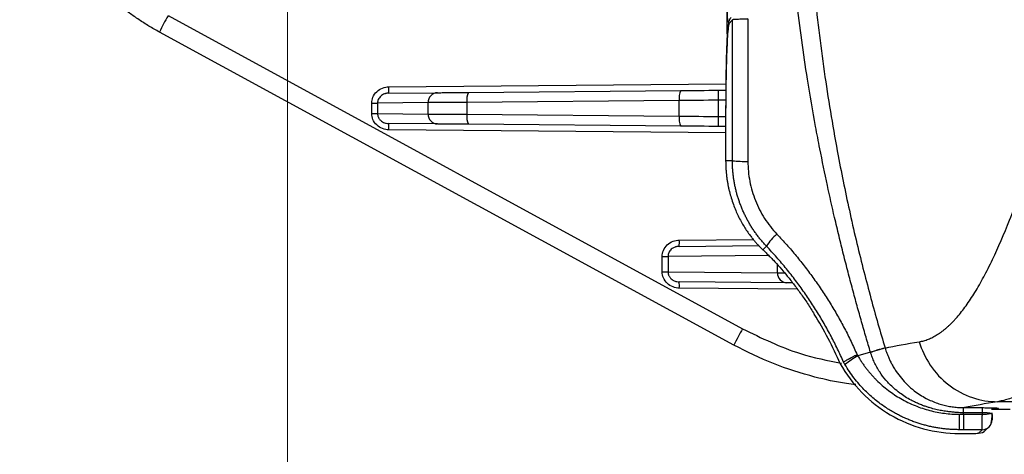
# Model space of a CAD drawing. Header units: millimetres. Extents: x 5 to 597, y 5 to 415.
# Tile 42 of 132: x 304 to 319, y 128 to 135. Entities that reach past the tile are written whole.
import ezdxf

# ---------------------------------------------------------------- set-up
doc = ezdxf.new("R2010")
doc.units = ezdxf.units.MM
doc.styles.add('SLDTEXTSTYLE0', font='ARIAL.TTF', dxfattribs={"width": 0.948})
doc.dimstyles.new('SLDDIMSTYLE1', dxfattribs={"dimtxt": 2.5, "dimasz": 2.5, "dimexe": 0, "dimexo": 0.0625, "dimtad": 1, "dimlfac": 5, "dimrnd": 1e-09, "dimzin": 12, "dimdsep": 46, "dimtxsty": 'SLDTEXTSTYLE0', "dimsah": 1, "dimcen": 0.09, "dimadec": 0, "dimazin": 3, "dimtfac": 1, "dimtofl": 0, "dimtmove": 0, "dimatfit": 3, "dimfxl": 0, "dimfrac": 2, "dimtolj": 1, "dimtzin": 12, "dimarcsym": 0})

# ---------------------------------------------------------------- blocks, each defined once
blk = doc.blocks.new('_D_8')
at = {"color": 7, "linetype": 'Continuous', "lineweight": 0}
for p, q in [((307.982, 136.306), (307.982, 115.577)), ((519.982, 136.316), (519.982, 115.577)), ((519.982, 116.577), (307.982, 116.577))]:
    blk.add_line(p, q, dxfattribs=at)
at = {"color": 7, "linetype": 'Continuous', "lineweight": 18}
for points in [[(307.982, 116.577), (310.482, 116.267), (310.482, 116.887)], [(519.982, 116.577), (517.482, 116.887), (517.482, 116.267)]]:
    blk.add_solid(points, dxfattribs=at)
at = {"color": 7, "linetype": 'Continuous', "lineweight": 18, "insert": (401.744, 119.8), "char_height": 2.5, "attachment_point": 1, "style": 'SLDTEXTSTYLE0'}
blk.add_mtext('1060', dxfattribs=at)

msp = doc.modelspace()

# ---------------------------------------------------------------- linework, layer by layer
at = {"color": 7, "linetype": 'Continuous', "lineweight": 25}
for p, q in [((315.0421, 135.0101), (315.0421, 135.5291)), ((306.0632, 135.3031), (315.2868, 130.278)), ((315.1265, 135.2384), (315.0613, 135.1674)), ((315.1485, 130.0145), (305.9249, 135.0396)), ((309.6076, 134.06), (310.3888, 134.0668)), ((310.8883, 134.0711), (314.2966, 134.1009)), ((314.8969, 134.1061), (315.0196, 134.1072)), ((309.3341, 133.7315), (309.3341, 133.8997)), ((309.3341, 133.8997), (309.4269, 133.8997)), ((310.2389, 133.9068), (309.4269, 133.8997)), ((309.4269, 133.8997), (309.4269, 133.7315)), ((310.2389, 133.7244), (310.2389, 133.9068)), ((314.2716, 133.9409), (310.8632, 133.9111)), ((310.8632, 133.9111), (310.8632, 133.72)), ((314.2716, 133.6903), (314.2716, 133.9409)), ((314.8969, 133.9461), (314.8969, 133.6851)), ((309.3341, 133.7315), (309.4269, 133.7315)), ((309.4269, 133.7315), (310.2389, 133.7244)), ((315.016, 133.8191), (315.016, 132.9743)), ((315.0161, 133.8191), (315.016, 133.8191)), ((315.0161, 133.8191), (315.0161, 132.9743)), ((310.8632, 133.72), (314.2716, 133.6903)), ((310.3888, 133.5644), (309.6076, 133.5712)), ((314.2966, 133.5303), (310.8883, 133.56)), ((315.016, 133.524), (314.8969, 133.5251)), ((315.0161, 132.9743), (315.016, 132.9743)), ((315.1245, 132.9743), (315.0161, 132.9743)), ((314.2711, 131.6007), (315.5522, 131.6118)), ((315.5906, 131.5681), (315.5973, 131.5611)), ((315.6713, 131.603), (315.6124, 131.5473)), ((313.9976, 131.4404), (314.0904, 131.4404)), ((313.9976, 131.1908), (313.9976, 131.4404)), ((314.0904, 131.4404), (314.0904, 131.1908)), ((313.9976, 131.1908), (314.0904, 131.1908)), ((314.0904, 131.1908), (315.8484, 131.1754)), ((315.9983, 131.0155), (314.2711, 131.0305)), ((316.4395, 130.5137), (316.4394, 130.5137)), ((317.5747, 129.9719), (317.5756, 129.9689)), ((317.3416, 129.9018), (317.1396, 129.8411)), ((334.2102, 129.1068), (319.3788, 129.1068)), ((318.8364, 128.9062), (319.1368, 128.9062)), ((319.1368, 128.9062), (319.137, 128.9293)), ((319.2821, 128.9881), (319.5821, 128.9881)), ((319.1896, 128.6495), (319.2453, 128.7052)), ((318.7658, 128.598), (318.9365, 128.598)), ((318.7658, 128.5979), (318.9365, 128.5979)), ((319.1322, 128.6584), (318.8361, 128.6584)), ((319.0764, 128.6027), (319.1322, 128.6584))]:
    msp.add_line(p, q, dxfattribs=at)
at = {"color": 8, "linetype": 'Continuous', "lineweight": 25}
for p, q in [((309.6084, 134.16), (315.0208, 134.2072)), ((315.0189, 133.9472), (314.8969, 133.9461)), ((314.8969, 133.6851), (315.016, 133.684)), ((315.016, 133.424), (309.6084, 133.4712)), ((314.2719, 131.7007), (315.4651, 131.7111)), ((315.6124, 131.5473), (315.6191, 131.5404)), ((315.7052, 131.4545), (314.0904, 131.4404)), ((315.8484, 131.1754), (315.8484, 131.3024)), ((316.166, 130.914), (314.2719, 130.9305)), ((318.7658, 128.598), (318.7658, 128.5979)), ((318.9365, 128.598), (318.9365, 128.5979))]:
    msp.add_line(p, q, dxfattribs=at)
at = {"color": 7, "linetype": 'Continuous', "lineweight": 25}
for centre, radius, start, end in [((310.28, 132.9215), 4.8428, 150.54325, 154.06392), ((315.221, 135.1677), 0.1597, 137.40519, 180.08568), ((308.1752, 134.1225), 1.4338, 357.50153, 1.49854), ((310.3945, 133.9112), 0.1557, 92.13173, 181.6045), ((311.1246, 133.9522), 0.2646, 153.29471, 188.93535), ((314.533, 133.982), 0.2646, 153.29471, 188.93535), ((319.4808, 134.0261), 4.5846, 179.0002, 180.9998), ((310.3945, 133.72), 0.1557, 178.3955, 267.86827), ((311.1246, 133.6789), 0.2646, 171.06465, 206.70529), ((314.533, 133.6492), 0.2646, 171.06465, 206.70529), ((319.4808, 133.6051), 4.5846, 179.0002, 180.9998), ((308.1752, 133.5087), 1.4338, 358.50146, 2.49847), ((317.1221, 132.9743), 2.106, 180, 181.41879), ((315.324, 134.9457), 1.9815, 264.2192, 271.41744), ((312.8387, 131.6632), 1.4338, 357.50153, 1.49854), ((316.3177, 131.2168), 0.753, 129.53737, 149.14341), ((316.0041, 131.1711), 0.1557, 178.3955, 267.86827), ((312.8387, 130.968), 1.4338, 358.50146, 2.49847), ((310.938, 127.1292), 6.4591, 23.6136, 31.60013), ((310.938, 127.1292), 6.4592, 23.61364, 31.60013), ((319.5036, 127.8964), 4.8428, 150.54325, 154.06392), ((317.8683, 128.5109), 1.5167, 118.71652, 128.15391), ((327.6649, 128.8574), 8.9013, 179.68566, 181.28057), ((319.1528, 129.4921), 0.5862, 268.43273, 281.55621), ((319.1324, 128.8181), 0.1597, 315.05576, 0.07823), ((319.0766, 128.7624), 0.1597, 269.92177, 314.99394)]:
    msp.add_arc(centre, radius, start, end, dxfattribs=at)
at = {"color": 8, "linetype": 'Continuous', "lineweight": 25}
msp.add_arc((319.1324, 128.8181), 0.1597, 269.91982, 315.04559, dxfattribs=at)
at = {"color": 7, "linetype": 'Continuous', "lineweight": 25}
for points, knots in [([(305.9249, 135.0396), (305.8967, 135.0552), (305.8406, 135.0863), (305.758, 135.1351), (305.6769, 135.1853), (305.5976, 135.2369), (305.5199, 135.2899), (305.4439, 135.3442), (305.3696, 135.3998), (305.297, 135.4565), (305.2262, 135.5144), (305.157, 135.5734), (305.0896, 135.6334), (305.024, 135.6944), (304.96, 135.7562), (304.8978, 135.819), (304.8374, 135.8825), (304.7786, 135.9467), (304.7216, 136.0117), (304.6664, 136.0773), (304.6128, 136.1435), (304.5609, 136.2102), (304.5108, 136.2775), (304.4623, 136.3451), (304.4155, 136.4132), (304.3703, 136.4816), (304.3268, 136.5504), (304.2675, 136.6482), (304.1948, 136.7767), (304.1125, 136.9375), (304.0373, 137.1011), (303.9693, 137.267), (303.9084, 137.435), (303.8548, 137.6047), (303.8084, 137.7759), (303.7693, 137.9481), (303.7373, 138.1212), (303.7125, 138.2947), (303.695, 138.4685), (303.6841, 138.6421), (303.6828, 138.7578), (303.6821, 138.8156)], [0, 0, 0, 0, 0.02095492, 0.04177198, 0.06245118, 0.08299254, 0.10339604, 0.1236617, 0.1437895, 0.16377945, 0.18363156, 0.20334581, 0.22292222, 0.24236079, 0.2616615, 0.28082438, 0.29984941, 0.31873659, 0.33748594, 0.35609744, 0.37457111, 0.39290693, 0.41110492, 0.42916507, 0.44708739, 0.46487187, 0.48251852, 0.50002733, 0.53936219, 0.57855108, 0.61759404, 0.65649106, 0.69524217, 0.73384738, 0.77230671, 0.81062017, 0.84878778, 0.88680955, 0.9246855, 0.96241564, 1, 1, 1, 1]), ([(317.3416, 129.9018), (317.3178, 129.9817), (317.2693, 130.1442), (317.1975, 130.3926), (317.1251, 130.6497), (317.0525, 130.9156), (316.9798, 131.1904), (316.9072, 131.4741), (316.8351, 131.7666), (316.7477, 132.1355), (316.6429, 132.603), (316.5426, 133.0894), (316.4343, 133.6568), (316.2985, 134.4457), (316.1596, 135.4505), (316.068, 136.3685), (316.0198, 137.0242), (315.9931, 137.4986), (315.9751, 137.9543), (315.9644, 138.3913), (315.9631, 138.6763), (315.9624, 138.8156)], [0, 0, 0, 0, 0.0276244, 0.0561913, 0.0857016, 0.1161559, 0.1475547, 0.1798988, 0.2131886, 0.2474245, 0.3055252, 0.3719735, 0.4120112, 0.4969837, 0.6372508, 0.7480844, 0.8026702, 0.8551565, 0.9055411, 0.9538225, 1, 1, 1, 1]), ([(316.2866, 138.8156), (316.2868, 138.7309), (316.2872, 138.5588), (316.2905, 138.2966), (316.2961, 138.0265), (316.3043, 137.7485), (316.3152, 137.4626), (316.3292, 137.1688), (316.3465, 136.8672), (316.3805, 136.3602), (316.4543, 135.5097), (316.599, 134.3385), (316.7958, 133.162), (316.9784, 132.272), (317.1207, 131.654), (317.2321, 131.2023), (317.3451, 130.7727), (317.4583, 130.3646), (317.5366, 130.1006), (317.5747, 129.9719)], [0, 0, 0, 0, 0.028336, 0.0575662, 0.0876893, 0.1187038, 0.150608, 0.1834, 0.2170774, 0.2516378, 0.3533746, 0.5026178, 0.6462514, 0.7522888, 0.8064912, 0.8583557, 0.9078897, 0.9551014, 1, 1, 1, 1]), ([(315.0613, 135.1674), (315.0586, 135.1645), (315.0558, 135.1546), (315.0502, 135.1188), (315.0473, 135.0929), (315.0417, 135.024), (315.039, 134.981), (315.0339, 134.8791), (315.0315, 134.8201), (315.0271, 134.6894), (315.0251, 134.6177), (315.0218, 134.4661), (315.0204, 134.3862), (315.0182, 134.2237), (315.0174, 134.1411), (315.0164, 133.9777), (315.0161, 133.897), (315.0161, 133.8191)], [0, 0, 0, 0, 0.125, 0.125, 0.25, 0.25, 0.375, 0.375, 0.5, 0.5, 0.625, 0.625, 0.75, 0.75, 0.875, 0.875, 1, 1, 1, 1]), ([(315.0725, 135.1796), (315.0703, 135.1734), (315.0537, 135.1264), (315.0389, 134.8851), (315.0248, 134.5158), (315.0192, 134.1361), (315.0185, 133.9266), (315.0182, 133.8191)], [0, 0, 0, 0, 0.043421, 0.3282436, 0.6460374, 0.8185776, 1, 1, 1, 1]), ([(315.3746, 135.25), (315.3667, 135.2497), (315.3484, 135.2489), (315.3176, 135.2476), (315.2805, 135.246), (315.239, 135.2442), (315.1992, 135.2424), (315.1666, 135.2407), (315.144, 135.2396), (315.1303, 135.2388), (315.1277, 135.2385), (315.1265, 135.2384)], [0, 0, 0, 0, 0.0589708, 0.1375544, 0.236959, 0.3579342, 0.5001307, 0.6365058, 0.7662217, 0.8876981, 1, 1, 1, 1]), ([(318.1243, 130.0703), (318.1366, 130.0726), (318.161, 130.077), (318.1975, 130.0862), (318.2339, 130.0973), (318.2702, 130.1105), (318.3063, 130.1256), (318.3423, 130.1428), (318.3783, 130.162), (318.4141, 130.1832), (318.4498, 130.2064), (318.4854, 130.2317), (318.521, 130.259), (318.5564, 130.2883), (318.5918, 130.3196), (318.6272, 130.353), (318.6624, 130.3884), (318.6977, 130.4259), (318.7692, 130.5063), (318.8765, 130.6429), (319.0185, 130.858), (319.16, 131.1063), (319.346, 131.4759), (319.5772, 132.01), (319.8081, 132.6306), (319.997, 133.1808), (320.1161, 133.5425), (320.2121, 133.8405), (320.2834, 134.0645), (320.3554, 134.2933), (320.4042, 134.45), (320.4286, 134.5284)], [0, 0, 0, 0, 0.0145416, 0.0290968, 0.0436677, 0.0582566, 0.0728656, 0.087497, 0.1021529, 0.1168356, 0.1315472, 0.1462899, 0.161066, 0.1758776, 0.1907268, 0.2056158, 0.2205469, 0.235522, 0.2505435, 0.3122073, 0.3743395, 0.4370789, 0.5005628, 0.6243969, 0.7504894, 0.8133556, 0.8772522, 0.9078565, 0.9385102, 0.9692218, 1, 1, 1, 1]), ([(309.3341, 133.8997), (309.3341, 133.9302), (309.34, 133.9631), (309.3667, 134.0269), (309.3876, 134.0575), (309.441, 134.1082), (309.4735, 134.1282), (309.541, 134.1538), (309.576, 134.1597), (309.6084, 134.16)], [0, 0, 0, 0, 0.25, 0.25, 0.5, 0.5, 0.75, 0.75, 1, 1, 1, 1]), ([(309.6076, 134.06), (309.6005, 134.0597), (309.5873, 134.0592), (309.569, 134.0562), (309.5539, 134.0526), (309.533, 134.0458), (309.5074, 134.0339), (309.4787, 134.013), (309.4556, 133.988), (309.439, 133.9595), (309.4288, 133.9298), (309.4275, 133.9097), (309.4269, 133.8997)], [0, 0, 0, 0, 0.0802803, 0.1497653, 0.2084543, 0.2563489, 0.3987535, 0.5239296, 0.6548736, 0.776526, 0.8896201, 1, 1, 1, 1]), ([(310.3888, 134.0668), (310.4065, 134.0669), (310.4316, 134.0672), (310.4962, 134.0677), (310.5356, 134.0681), (310.6251, 134.0688), (310.6752, 134.0693), (310.7799, 134.0702), (310.8345, 134.0707), (310.8883, 134.0711)], [0, 0, 0, 0, 0.25, 0.25, 0.5, 0.5, 0.75, 0.75, 1, 1, 1, 1]), ([(310.8632, 133.9111), (310.8502, 133.9111), (310.8242, 133.9109), (310.786, 133.9106), (310.7488, 133.9104), (310.7127, 133.9101), (310.6778, 133.9099), (310.6441, 133.9096), (310.6116, 133.9094), (310.5803, 133.9092), (310.5504, 133.909), (310.5218, 133.9088), (310.4945, 133.9086), (310.4685, 133.9084), (310.4439, 133.9083), (310.4207, 133.9081), (310.3987, 133.9079), (310.3781, 133.9078), (310.3588, 133.9077), (310.3407, 133.9075), (310.3239, 133.9074), (310.3083, 133.9073), (310.294, 133.9072), (310.2807, 133.9071), (310.2687, 133.907), (310.2577, 133.9069), (310.2477, 133.9069), (310.2418, 133.9068), (310.2389, 133.9068)], [0, 0, 0, 0, 0.0464301, 0.0922227, 0.1373778, 0.1818955, 0.2257757, 0.2690185, 0.3116238, 0.3535916, 0.3949219, 0.4356148, 0.4756702, 0.515088, 0.5538684, 0.5920113, 0.6295167, 0.6663846, 0.7026149, 0.7382078, 0.7731631, 0.807481, 0.8411613, 0.8742041, 0.9066094, 0.9383771, 0.9695073, 1, 1, 1, 1]), ([(309.6084, 133.4712), (309.576, 133.4715), (309.541, 133.4774), (309.4735, 133.503), (309.441, 133.523), (309.3876, 133.5737), (309.3667, 133.6043), (309.34, 133.6681), (309.3341, 133.701), (309.3341, 133.7315)], [0, 0, 0, 0, 0.25, 0.25, 0.5, 0.5, 0.75, 0.75, 1, 1, 1, 1]), ([(309.4269, 133.7315), (309.4271, 133.7258), (309.4275, 133.7143), (309.4308, 133.6972), (309.4362, 133.6802), (309.4437, 133.6636), (309.4535, 133.6475), (309.4655, 133.6324), (309.4827, 133.6152), (309.5074, 133.5973), (309.5377, 133.5832), (309.5717, 133.5735), (309.5943, 133.5721), (309.6076, 133.5712)], [0, 0, 0, 0, 0.0629116, 0.1271537, 0.1929765, 0.2606128, 0.3302772, 0.402166, 0.4764582, 0.6015358, 0.7439575, 0.8504001, 1, 1, 1, 1]), ([(310.2389, 133.7244), (310.2434, 133.7244), (310.2527, 133.7243), (310.2693, 133.7242), (310.2883, 133.724), (310.31, 133.7239), (310.3346, 133.7237), (310.362, 133.7235), (310.3925, 133.7233), (310.426, 133.7231), (310.4626, 133.7228), (310.5024, 133.7225), (310.5453, 133.7222), (310.5912, 133.7219), (310.6402, 133.7216), (310.6921, 133.7212), (310.7468, 133.7208), (310.804, 133.7205), (310.8433, 133.7202), (310.8632, 133.72)], [0, 0, 0, 0, 0.0468958, 0.0952827, 0.1451607, 0.1965298, 0.2493899, 0.303741, 0.3595831, 0.4169161, 0.47574, 0.5360548, 0.5978605, 0.661157, 0.7259442, 0.7922221, 0.8599908, 0.9292501, 1, 1, 1, 1]), ([(310.8883, 133.56), (310.8345, 133.5605), (310.7799, 133.561), (310.6752, 133.5619), (310.6251, 133.5623), (310.5356, 133.5631), (310.4962, 133.5635), (310.4316, 133.564), (310.4065, 133.5643), (310.3888, 133.5644)], [0, 0, 0, 0, 0.25, 0.25, 0.5, 0.5, 0.75, 0.75, 1, 1, 1, 1]), ([(315.6713, 131.603), (315.6567, 131.6187), (315.6275, 131.65), (315.5857, 131.6987), (315.5454, 131.7485), (315.5069, 131.7995), (315.47, 131.8517), (315.435, 131.9049), (315.4017, 131.9592), (315.3702, 132.0143), (315.3405, 132.0704), (315.3127, 132.1273), (315.2867, 132.1849), (315.2627, 132.2432), (315.2405, 132.3022), (315.2202, 132.3617), (315.2019, 132.4217), (315.1855, 132.4822), (315.1711, 132.543), (315.1585, 132.6042), (315.1479, 132.6656), (315.1393, 132.7272), (315.1326, 132.7889), (315.1279, 132.8507), (315.125, 132.9125), (315.1246, 132.9537), (315.1245, 132.9743)], [0, 0, 0, 0, 0.0425785, 0.0850736, 0.127486, 0.169816, 0.2120643, 0.2542314, 0.2963178, 0.3383241, 0.3802509, 0.4220986, 0.4638679, 0.5055594, 0.5471736, 0.5887111, 0.6301725, 0.6715584, 0.7128693, 0.754106, 0.795269, 0.8363588, 0.8773762, 0.9183218, 0.9591962, 1, 1, 1, 1]), ([(315.3731, 132.9648), (315.373, 132.8565), (315.3834, 132.7482), (315.4239, 132.538), (315.4539, 132.4355), (315.5136, 132.2857), (315.5362, 132.2363), (315.5853, 132.1408), (315.612, 132.0945), (315.6983, 131.9598), (315.7641, 131.8757), (315.8384, 131.7975)], [0, 0, 0, 0, 0.25, 0.25, 0.5, 0.5, 0.625, 0.625, 0.75, 0.75, 1, 1, 1, 1]), ([(315.0168, 132.9221), (315.0174, 132.9023), (315.0187, 132.8631), (315.0228, 132.805), (315.0282, 132.7481), (315.0351, 132.6926), (315.0434, 132.6383), (315.0529, 132.5854), (315.0635, 132.5339), (315.0882, 132.428), (315.1355, 132.2739), (315.2171, 132.0831), (315.3102, 131.9148), (315.3895, 131.7994), (315.4479, 131.7242), (315.4862, 131.6783), (315.523, 131.637), (315.5582, 131.5999), (315.5798, 131.5787), (315.5906, 131.5681)], [0, 0, 0, 0, 0.0334253, 0.0662275, 0.098421, 0.130021, 0.1610439, 0.1915067, 0.2214279, 0.2508268, 0.3780267, 0.5006775, 0.6260396, 0.7500634, 0.8004735, 0.8504788, 0.9002719, 0.9500475, 1, 1, 1, 1]), ([(322.9631, 132.1247), (322.9335, 132.0882), (322.8746, 132.0156), (322.7872, 131.9095), (322.701, 131.806), (322.6161, 131.7053), (322.5324, 131.6074), (322.45, 131.5121), (322.3688, 131.4194), (322.2889, 131.3293), (322.2102, 131.2418), (322.1328, 131.1567), (322.0566, 131.0741), (321.9817, 130.994), (321.7566, 130.7563), (321.3975, 130.3981), (320.9167, 129.9705), (320.474, 129.6291), (320.1591, 129.428), (319.9584, 129.3187), (319.8488, 129.2643), (319.7445, 129.2177), (319.6452, 129.1788), (319.5512, 129.1474), (319.4621, 129.1228), (319.4064, 129.1121), (319.3788, 129.1068)], [0, 0, 0, 0, 0.0203644, 0.0405303, 0.0604977, 0.0802668, 0.0998374, 0.1192098, 0.138384, 0.1573601, 0.176138, 0.1947181, 0.2131002, 0.2312844, 0.249271, 0.3779501, 0.5008405, 0.6290094, 0.7501502, 0.7872657, 0.8239021, 0.8600621, 0.8957487, 0.9309651, 0.9657144, 1, 1, 1, 1]), ([(313.9976, 131.4404), (313.9976, 131.4709), (314.0035, 131.5038), (314.0302, 131.5676), (314.0511, 131.5982), (314.1045, 131.6489), (314.1369, 131.6689), (314.2045, 131.6945), (314.2395, 131.7004), (314.2719, 131.7007)], [0, 0, 0, 0, 0.25, 0.25, 0.5, 0.5, 0.75, 0.75, 1, 1, 1, 1]), ([(315.8384, 131.7975), (315.8652, 131.7691), (315.9186, 131.7122), (315.9969, 131.6252), (316.0737, 131.5372), (316.1488, 131.4479), (316.2223, 131.3574), (316.2942, 131.2657), (316.3645, 131.1728), (316.4332, 131.0787), (316.5003, 130.9833), (316.5879, 130.8542), (316.6933, 130.6901), (316.8128, 130.489), (316.925, 130.284), (317.0307, 130.0755), (317.095, 129.9334), (317.1272, 129.8623)], [0, 0, 0, 0, 0.0502875, 0.1004512, 0.1505132, 0.2004959, 0.2504219, 0.300314, 0.3501953, 0.4000887, 0.4500175, 0.5000051, 0.6003274, 0.7002856, 0.8000808, 0.8999172, 1, 1, 1, 1]), ([(314.2711, 131.6007), (314.264, 131.6004), (314.2507, 131.5999), (314.2325, 131.5969), (314.2174, 131.5932), (314.1964, 131.5865), (314.1709, 131.5746), (314.1421, 131.5537), (314.1191, 131.5287), (314.1025, 131.5002), (314.0923, 131.4705), (314.091, 131.4504), (314.0904, 131.4404)], [0, 0, 0, 0, 0.08028034, 0.14976531, 0.20845431, 0.25634886, 0.39875355, 0.52392955, 0.65487361, 0.776526, 0.88962011, 1, 1, 1, 1]), ([(315.5973, 131.5611), (315.5978, 131.5606), (315.5997, 131.5588), (315.6068, 131.552), (315.6138, 131.5455), (315.6192, 131.5404)], [0, 0, 0, 0, 0.064696, 0.281802, 1, 1, 1, 1]), ([(315.6124, 131.5473), (315.6194, 131.5407), (315.6334, 131.5275), (315.6559, 131.5059), (315.6792, 131.483), (315.7036, 131.4588), (315.7289, 131.4331), (315.7552, 131.406), (315.805, 131.3536), (315.8823, 131.2692), (315.991, 131.1424), (316.1039, 131.0015), (316.1994, 130.8735), (316.2748, 130.7665), (316.3307, 130.6841), (316.3859, 130.5998), (316.4216, 130.5425), (316.4395, 130.5137)], [0, 0, 0, 0, 0.0359065, 0.0716531, 0.1072884, 0.1428616, 0.1784219, 0.2140187, 0.2497014, 0.3749038, 0.499643, 0.6246975, 0.7497124, 0.8121817, 0.8745354, 0.93705, 1, 1, 1, 1]), ([(316.9088, 129.7426), (316.8932, 129.7776), (316.862, 129.8478), (316.8128, 129.952), (316.7617, 130.0557), (316.7086, 130.1589), (316.6534, 130.2613), (316.5963, 130.3631), (316.5371, 130.4642), (316.4759, 130.5644), (316.4127, 130.6639), (316.3474, 130.7625), (316.2802, 130.8601), (316.211, 130.9569), (316.1398, 131.0526), (316.0666, 131.1472), (315.9915, 131.2408), (315.9144, 131.3333), (315.8353, 131.4245), (315.7545, 131.5147), (315.6991, 131.5735), (315.6713, 131.603)], [0, 0, 0, 0, 0.05108147, 0.1023315, 0.15375078, 0.20533998, 0.25709977, 0.30903081, 0.36113373, 0.41340919, 0.46585781, 0.5184802, 0.57127699, 0.62424877, 0.67739614, 0.73071968, 0.78421999, 0.83789761, 0.89175312, 0.94578707, 1, 1, 1, 1]), ([(314.2719, 130.9305), (314.2395, 130.9308), (314.2045, 130.9367), (314.1369, 130.9623), (314.1045, 130.9823), (314.0511, 131.033), (314.0302, 131.0636), (314.0035, 131.1274), (313.9976, 131.1603), (313.9976, 131.1908)], [0, 0, 0, 0, 0.25, 0.25, 0.5, 0.5, 0.75, 0.75, 1, 1, 1, 1]), ([(314.0904, 131.1908), (314.0906, 131.1851), (314.091, 131.1736), (314.0943, 131.1565), (314.0996, 131.1395), (314.1072, 131.1229), (314.117, 131.1068), (314.129, 131.0917), (314.1462, 131.0746), (314.1709, 131.0566), (314.2012, 131.0425), (314.2352, 131.0328), (314.2578, 131.0314), (314.2711, 131.0305)], [0, 0, 0, 0, 0.0629116, 0.1271537, 0.1929765, 0.2606128, 0.3302772, 0.402166, 0.4764582, 0.6015358, 0.7439575, 0.8504001, 1, 1, 1, 1]), ([(316.0884, 131.0147), (316.0832, 131.0147), (316.04, 131.0151), (316.0178, 131.0153), (315.9983, 131.0155)], [0, 0, 0, 0, 0.1181204, 1, 1, 1, 1]), ([(317.1077, 129.3812), (317.0569, 129.3867), (316.8349, 129.4107), (316.3884, 129.5115), (315.7758, 129.7007), (315.3576, 129.9099), (315.1485, 130.0145)], [0, 0, 0, 0, 0.0739626, 0.3234804, 0.6617357, 1, 1, 1, 1]), ([(317.5747, 129.9719), (317.57, 129.9704), (317.561, 129.9678), (317.5342, 129.9597), (317.5163, 129.9543), (317.4736, 129.9415), (317.4488, 129.934), (317.3963, 129.9183), (317.3687, 129.9099), (317.3416, 129.9018)], [0, 0, 0, 0, 0.25, 0.25, 0.5, 0.5, 0.75, 0.75, 1, 1, 1, 1]), ([(317.5757, 129.969), (317.571, 129.9676), (317.562, 129.9649), (317.5352, 129.9568), (317.5173, 129.9515), (317.4746, 129.9387), (317.4498, 129.9312), (317.3973, 129.9154), (317.3697, 129.9071), (317.3426, 129.899)], [0, 0, 0, 0, 0.25, 0.25, 0.5, 0.5, 0.75, 0.75, 1, 1, 1, 1]), ([(317.5757, 129.969), (317.5804, 129.9541), (317.59, 129.923), (317.6073, 129.875), (317.6279, 129.8236), (317.6525, 129.7691), (317.6815, 129.7116), (317.7156, 129.6517), (317.7898, 129.5355), (317.8968, 129.4076), (318.0604, 129.2655), (318.2232, 129.161), (318.3823, 129.0926), (318.5031, 129.0558), (318.5894, 129.0359), (318.6739, 129.0223), (318.7559, 129.014), (318.8098, 129.0126), (318.8363, 129.0119)], [0, 0, 0, 0, 0.0274578, 0.0574307, 0.0899798, 0.1251619, 0.1630267, 0.2036141, 0.2469506, 0.4070025, 0.4966562, 0.6314236, 0.748585, 0.8025328, 0.8546515, 0.904926, 0.9533652, 1, 1, 1, 1]), ([(318.1243, 130.0703), (318.1618, 129.9425), (318.2203, 129.8136), (318.3799, 129.5755), (318.4811, 129.4665), (318.7131, 129.2883), (318.8436, 129.2193), (319.1115, 129.1291), (319.2485, 129.1078), (319.3788, 129.1068)], [0, 0, 0, 0, 0.25, 0.25, 0.5, 0.5, 0.75, 0.75, 1, 1, 1, 1]), ([(317.1272, 129.8623), (317.1201, 129.8586), (317.1062, 129.8515), (317.0863, 129.8411), (317.0676, 129.8314), (317.0504, 129.8224), (317.0348, 129.8142), (317.0207, 129.8067), (317.0082, 129.8001), (316.9973, 129.7942), (316.9877, 129.7891), (316.9796, 129.7847), (316.9642, 129.7764), (316.9439, 129.7651), (316.9242, 129.7536), (316.9118, 129.7458), (316.9098, 129.7437), (316.9088, 129.7426)], [0, 0, 0, 0, 0.0595109, 0.1170472, 0.172243, 0.2247747, 0.2743649, 0.320783, 0.3638442, 0.4034058, 0.4393626, 0.4716412, 0.5001946, 0.6302232, 0.7580086, 0.8817548, 1, 1, 1, 1]), ([(317.1396, 129.8411), (317.1496, 129.8242), (317.1694, 129.7909), (317.2008, 129.7427), (317.2329, 129.6962), (317.2657, 129.6516), (317.2991, 129.6088), (317.3331, 129.5678), (317.3675, 129.5286), (317.4023, 129.491), (317.4848, 129.4066), (317.6212, 129.2878), (317.794, 129.1732), (317.9397, 129.0958), (318.0559, 129.0438), (318.1733, 129.0005), (318.2913, 128.9656), (318.4097, 128.9388), (318.528, 128.9201), (318.646, 128.9084), (318.7246, 128.9069), (318.7637, 128.9062)], [0, 0, 0, 0, 0.02994684, 0.05931306, 0.08810942, 0.11634653, 0.14403481, 0.1711845, 0.19780568, 0.22390825, 0.24950194, 0.37844137, 0.49977667, 0.56585456, 0.63068705, 0.69438903, 0.75707598, 0.81886392, 0.87986934, 0.94020904, 1, 1, 1, 1]), ([(318.297, 129.0084), (318.2803, 129.0135), (318.2448, 129.0242), (318.189, 129.0436), (318.1275, 129.0674), (318.0608, 129.0969), (317.9512, 129.1517), (317.8331, 129.2265), (317.6982, 129.3356), (317.5887, 129.4474), (317.501, 129.5641), (317.4417, 129.6622), (317.4015, 129.7415), (317.3681, 129.8201), (317.3509, 129.8731), (317.3425, 129.899)], [0, 0, 0, 0, 0.0384417, 0.0818432, 0.1302711, 0.183801, 0.2425176, 0.4003762, 0.490875, 0.6247521, 0.7440704, 0.8119604, 0.8772827, 0.939979, 1, 1, 1, 1]), ([(316.8564, 129.7165), (316.9507, 129.5487), (317.0673, 129.3926), (317.338, 129.1164), (317.4918, 128.9964), (317.8256, 128.8007), (318.0054, 128.7251), (318.3792, 128.6237), (318.5729, 128.598), (318.7658, 128.598)], [0, 0, 0, 0, 0.25, 0.25, 0.5, 0.5, 0.75, 0.75, 1, 1, 1, 1]), ([(318.7658, 128.6584), (318.7445, 128.6586), (318.7017, 128.659), (318.6372, 128.662), (318.572, 128.6669), (318.5064, 128.6739), (318.4403, 128.683), (318.3738, 128.6944), (318.307, 128.7079), (318.2401, 128.7237), (318.1731, 128.7419), (318.106, 128.7625), (318.0391, 128.7855), (317.9723, 128.8109), (317.9058, 128.8389), (317.8397, 128.8693), (317.7741, 128.9023), (317.7056, 128.9399), (317.6331, 128.9831), (317.5561, 129.0337), (317.4771, 129.0907), (317.3968, 129.1545), (317.3158, 129.2257), (317.2348, 129.3047), (317.1548, 129.3918), (317.0766, 129.4874), (317.0007, 129.5913), (316.9547, 129.6657), (316.9313, 129.7036)], [0, 0, 0, 0, 0.0288982, 0.058129, 0.0876886, 0.1175731, 0.1477777, 0.1782978, 0.2091283, 0.2402642, 0.2717009, 0.303438, 0.3354764, 0.3678168, 0.4004599, 0.4334058, 0.4666552, 0.5002087, 0.539536, 0.5812402, 0.6253201, 0.6717735, 0.7205973, 0.7717885, 0.8253444, 0.8812501, 0.9394798, 1, 1, 1, 1]), ([(318.8362, 128.9293), (318.8172, 128.9297), (318.7831, 128.9304), (318.7379, 128.9331), (318.6894, 128.9369), (318.6331, 128.9422), (318.56, 128.9513), (318.479, 128.9645), (318.3894, 128.9829), (318.3285, 128.9997), (318.297, 129.0084)], [0, 0, 0, 0, 0.104212, 0.1871374, 0.2488227, 0.3708138, 0.4977088, 0.653437, 0.8207495, 1, 1, 1, 1]), ([(318.8362, 128.9293), (318.8362, 128.95), (318.8363, 128.9719), (318.8363, 129.0029), (318.8363, 129.0111), (318.8363, 129.0119)], [0, 0, 0, 0, 0.5, 0.5, 1, 1, 1, 1]), ([(319.137, 129.0118), (319.163, 129.0118), (319.1886, 129.0117), (319.239, 129.0111), (319.2622, 129.0107), (319.3057, 129.0097), (319.3247, 129.009), (319.3577, 129.0075), (319.3706, 129.0067), (319.3897, 129.0049), (319.3951, 129.004), (319.397, 129.0025), (319.3965, 129.002), (319.3934, 129.001), (319.3907, 129.0005), (319.383, 128.9996), (319.378, 128.9991), (319.3659, 128.9982), (319.3589, 128.9977), (319.3337, 128.9964), (319.3132, 128.9957), (319.2891, 128.9951)], [0, 0, 0, 0, 0.125, 0.125, 0.25, 0.25, 0.375, 0.375, 0.5, 0.5, 0.625, 0.625, 0.6875, 0.6875, 0.75, 0.75, 0.8125, 0.8125, 0.875, 0.875, 1, 1, 1, 1]), ([(319.137, 128.9293), (319.137, 128.9499), (319.137, 128.9719), (319.137, 129.0029), (319.137, 129.0111), (319.137, 129.0118)], [0, 0, 0, 0, 0.5, 0.5, 1, 1, 1, 1]), ([(318.8364, 128.9062), (318.8363, 128.8391), (318.8363, 128.7765), (318.8362, 128.6872), (318.8361, 128.6608), (318.8361, 128.6584)], [0, 0, 0, 0, 0.5, 0.5, 1, 1, 1, 1]), ([(319.1322, 128.6584), (319.1323, 128.6589), (319.1326, 128.6599), (319.133, 128.6641), (319.1333, 128.67), (319.1337, 128.6777), (319.134, 128.687), (319.1344, 128.6976), (319.1347, 128.7094), (319.1349, 128.7223), (319.1352, 128.7361), (319.1354, 128.7505), (319.1357, 128.7655), (319.1359, 128.781), (319.1361, 128.7967), (319.1362, 128.8126), (319.1364, 128.8286), (319.1365, 128.8445), (319.1366, 128.8602), (319.1367, 128.8758), (319.1368, 128.891), (319.1368, 128.9012), (319.1368, 128.9062)], [0, 0, 0, 0, 0.0627962, 0.1242456, 0.1843482, 0.2431039, 0.3005128, 0.3565747, 0.4112896, 0.4646576, 0.5166785, 0.5673524, 0.6166793, 0.664659, 0.7112916, 0.7565771, 0.8005155, 0.8431067, 0.8843507, 0.9242476, 0.9627974, 1, 1, 1, 1]), ([(319.2703, 128.9178), (319.2671, 128.9186), (319.2607, 128.92), (319.2497, 128.922), (319.2379, 128.9237), (319.2255, 128.9252), (319.2092, 128.9267), (319.1884, 128.9281), (319.1629, 128.9291), (319.1456, 128.9292), (319.137, 128.9293)], [0, 0, 0, 0, 0.108642, 0.2136856, 0.3151855, 0.4132023, 0.5078032, 0.6750171, 0.838922, 1, 1, 1, 1]), ([(319.2453, 128.7052), (319.2552, 128.7184), (319.2744, 128.7439), (319.2871, 128.7988), (319.2933, 128.8599), (319.2942, 128.9054), (319.2946, 128.9284)], [0, 0, 0, 0, 0.2664489, 0.5156756, 0.7555015, 1, 1, 1, 1]), ([(319.2964, 128.9045), (319.2964, 128.9045), (319.2966, 128.9045), (319.2965, 128.9058), (319.2955, 128.908), (319.2918, 128.9111), (319.2837, 128.9145), (319.2749, 128.9167), (319.2703, 128.9178)], [0, 0, 0, 0, 0.03204102, 0.12273831, 0.24814892, 0.49877758, 0.73259282, 1, 1, 1, 1]), ([(319.2964, 128.9045), (319.2961, 128.8812), (319.2955, 128.8587), (319.2939, 128.8276), (319.293, 128.8192), (319.2921, 128.8183)], [0, 0, 0, 0, 0.5, 0.5, 1, 1, 1, 1]), ([(318.9365, 128.598), (318.9527, 128.598), (318.9702, 128.5981), (319.0039, 128.5985), (319.0202, 128.5989), (319.0473, 128.5998), (319.0581, 128.6004), (319.0724, 128.6015), (319.0759, 128.6021), (319.0764, 128.6027)], [0, 0, 0, 0, 0.25, 0.25, 0.5, 0.5, 0.75, 0.75, 1, 1, 1, 1])]:
    msp.add_open_spline(points, degree=3, knots=knots, dxfattribs=at)
at = {"color": 8, "linetype": 'Continuous', "lineweight": 25}
for points, knots in [([(315.0491, 135.2003), (315.0482, 135.2559), (315.0462, 135.3932), (315.0436, 135.4784), (315.0421, 135.5291)], [0, 0, 0, 0, 0.4049025, 1, 1, 1, 1]), ([(315.8484, 131.1754), (315.8706, 131.1753), (315.898, 131.1751), (315.9512, 131.1747), (315.9612, 131.1746)], [0, 0, 0, 0, 0.811858, 1, 1, 1, 1]), ([(315.2868, 130.278), (315.591, 130.1295), (316.099, 129.8815), (316.6518, 129.7691), (316.8736, 129.724)], [0, 0, 0, 0, 0.5987263, 1, 1, 1, 1])]:
    msp.add_open_spline(points, degree=3, knots=knots, dxfattribs=at)
at = {"color": 7, "linetype": 'Continuous', "lineweight": 25}
for points in [[(315.1245, 132.9743), (315.1253, 133.7289), (315.126, 134.4835), (315.1265, 135.2384)], [(315.3746, 135.25), (315.3742, 134.4882), (315.3737, 133.7264), (315.3731, 132.9648)], [(314.2966, 134.1009), (314.4947, 134.1026), (314.696, 134.1044), (314.8969, 134.1061)], [(314.8969, 133.9461), (314.6875, 133.9444), (314.4782, 133.9426), (314.2716, 133.9409)], [(314.2716, 133.6903), (314.4782, 133.6886), (314.6875, 133.6868), (314.8969, 133.6851)], [(314.8969, 133.5251), (314.696, 133.5268), (314.4947, 133.5286), (314.2966, 133.5303)], [(315.5906, 131.5681), (315.5976, 131.5614), (315.6048, 131.5544), (315.6124, 131.5473)], [(317.5756, 129.9689), (317.7384, 130.0027), (317.9213, 130.0365), (318.1243, 130.0703)], [(317.1272, 129.8623), (317.1313, 129.8552), (317.1354, 129.8481), (317.1396, 129.8411)], [(317.3425, 129.899), (317.3422, 129.8999), (317.3419, 129.9009), (317.3416, 129.9018)], [(316.8564, 129.7165), (316.8563, 129.7165), (316.8563, 129.7165), (316.8563, 129.7165)], [(316.9313, 129.7036), (316.9237, 129.7165), (316.9161, 129.7295), (316.9088, 129.7426)], [(316.9088, 129.7426), (316.9088, 129.7426), (316.9088, 129.7426), (316.9088, 129.7426)], [(318.8363, 129.0119), (318.8408, 129.0119), (318.8453, 129.0118), (318.8498, 129.0118)], [(319.3788, 129.1068), (319.184, 129.0753), (319.0077, 129.0437), (318.8501, 129.0118)], [(318.8501, 129.0118), (318.9465, 129.0118), (319.0417, 129.0118), (319.137, 129.0118)], [(318.7637, 128.9062), (318.7879, 128.9062), (318.8121, 128.9061), (318.8364, 128.9062)], [(319.137, 128.9293), (319.0367, 128.9293), (318.9365, 128.9293), (318.8362, 128.9293)], [(318.8364, 128.9062), (318.8363, 128.9139), (318.8363, 128.9216), (318.8362, 128.9293)], [(318.8361, 128.6584), (318.8127, 128.6584), (318.7892, 128.6584), (318.7658, 128.6584)]]:
    msp.add_open_spline(points, degree=3, dxfattribs=at)

# ---------------------------------------------------------------- dimensions: what is measured, and where the dimension line sits
at = {"color": 7, "linetype": 'Continuous', "lineweight": 18}
dim = msp.add_linear_dim(base=(307.9821, 116.5775), p1=(519.9821, 137.3156), p2=(307.9821, 137.3056), dimstyle='SLDDIMSTYLE1', dxfattribs=at)
dim.commit()
dim.dimension.update_dxf_attribs({"geometry": '_D_8', "text_midpoint": (405.5635, 116.5775), "dimtype": 160})

doc.saveas('drawing.dxf')
